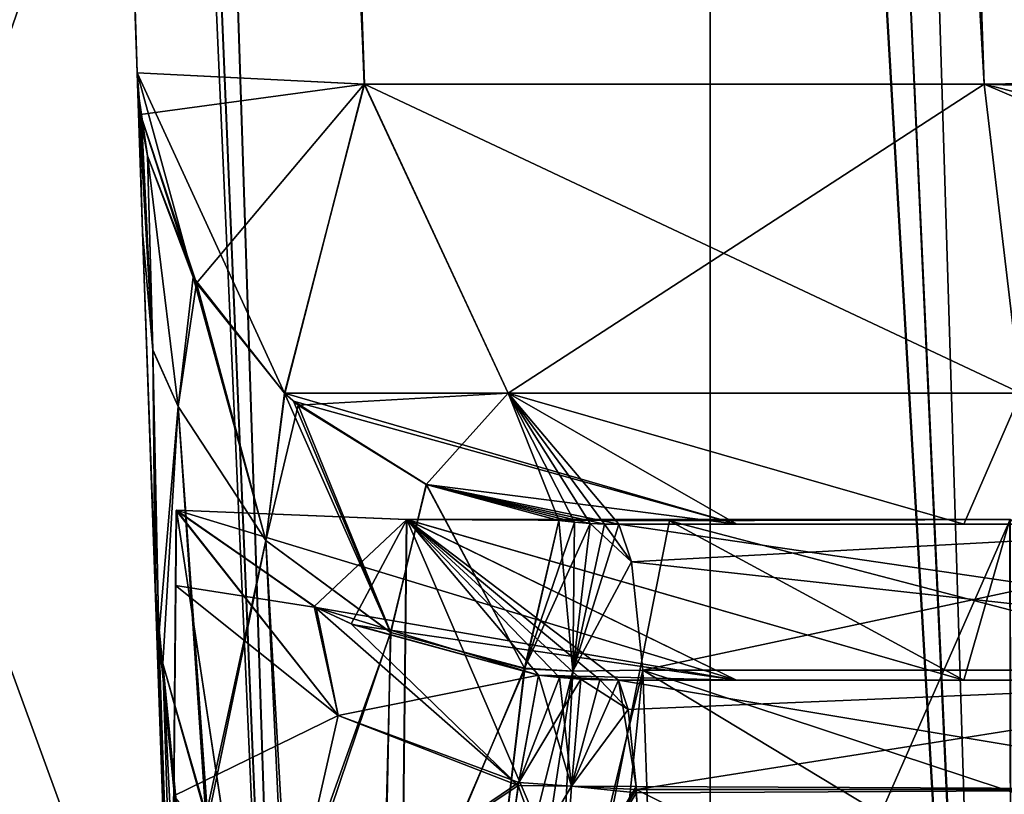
# Model space of a CAD drawing. Header units: millimetres. Extents: x -294 to 294, y -42 to 464.
# Tile 42 of 223: x -240 to -228, y 30 to 39. Entities that reach past the tile are written whole.
import ezdxf

# ---------------------------------------------------------------- set-up
doc = ezdxf.new("R2010")
doc.units = ezdxf.units.MM
doc.header["$LTSCALE"] = 65.185185
for name, color, linetype in [('13', 7, 'CONTINUOUS'), ('1416', 7, 'CONTINUOUS'), ('1437', 7, 'CONTINUOUS'), ('1438', 7, 'CONTINUOUS'), ('1439', 7, 'CONTINUOUS'), ('1443', 7, 'CONTINUOUS'), ('1444', 7, 'CONTINUOUS'), ('1445', 7, 'CONTINUOUS'), ('1446', 7, 'CONTINUOUS'), ('1447', 7, 'CONTINUOUS'), ('1448', 7, 'CONTINUOUS'), ('1449', 7, 'CONTINUOUS'), ('1450', 7, 'CONTINUOUS'), ('1463', 7, 'CONTINUOUS'), ('1464', 7, 'CONTINUOUS'), ('1467', 7, 'CONTINUOUS'), ('1468', 7, 'CONTINUOUS'), ('1469', 7, 'CONTINUOUS'), ('1470', 7, 'CONTINUOUS'), ('1471', 7, 'CONTINUOUS'), ('1482', 7, 'CONTINUOUS'), ('1483', 7, 'CONTINUOUS'), ('1487', 7, 'CONTINUOUS'), ('1488', 7, 'CONTINUOUS'), ('1490', 7, 'CONTINUOUS'), ('1491', 7, 'CONTINUOUS'), ('1560', 7, 'CONTINUOUS'), ('1581', 7, 'CONTINUOUS'), ('1589', 7, 'CONTINUOUS'), ('1590', 7, 'CONTINUOUS'), ('1598', 7, 'CONTINUOUS'), ('16', 7, 'CONTINUOUS'), ('1610', 7, 'CONTINUOUS'), ('1611', 7, 'CONTINUOUS'), ('1612', 7, 'CONTINUOUS'), ('1613', 7, 'CONTINUOUS'), ('1616', 7, 'CONTINUOUS'), ('1619', 7, 'CONTINUOUS'), ('1620', 7, 'CONTINUOUS'), ('1621', 7, 'CONTINUOUS'), ('1632', 7, 'CONTINUOUS'), ('1633', 7, 'CONTINUOUS'), ('1636', 7, 'CONTINUOUS'), ('1637', 7, 'CONTINUOUS'), ('1638', 7, 'CONTINUOUS'), ('1639', 7, 'CONTINUOUS'), ('1641', 7, 'CONTINUOUS'), ('1642', 7, 'CONTINUOUS'), ('210', 7, 'CONTINUOUS'), ('211', 7, 'CONTINUOUS'), ('212', 7, 'CONTINUOUS')]:
    doc.layers.add(name, color=color, linetype=linetype)

msp = doc.modelspace()

# ---------------------------------------------------------------- linework, layer by layer
at = {"layer": '13', "color": 250, "linetype": 'Continuous', "true_color": 0x404040}
for points in [[(252, -16, -447), (-252, -16, -447), (252, 68, -447), (252, -16, -447)], [(-252, -16, -447), (-252, 68, -447), (252, 68, -447), (-252, -16, -447)]]:
    msp.add_3dface(points, dxfattribs=at)
at = {"layer": '1416', "linetype": 'Continuous'}
msp.add_3dface([(53.839, 371, -331.453), (-238.839, 371, -331.453), (-217.111, 38.791, -319.852), (53.839, 371, -331.453)], dxfattribs=at)
at = {"layer": '1437', "linetype": 'Continuous'}
for points in [[(-238.839, 371, -15.547), (53.839, 371, -15.547), (32.111, 38.791, -27.148), (-238.839, 371, -15.547)], [(-217.111, 38.791, -27.148), (-238.839, 371, -15.547), (-216.468, 38.791, -27.148), (-217.111, 38.791, -27.148)], [(-216.468, 38.791, -27.148), (-238.839, 371, -15.547), (31.468, 38.791, -27.148), (-216.468, 38.791, -27.148)], [(31.468, 38.791, -27.148), (-238.839, 371, -15.547), (32.111, 38.791, -27.148), (31.468, 38.791, -27.148)]]:
    msp.add_3dface(points, dxfattribs=at)
at = {"layer": '1438', "linetype": 'Continuous'}
for points in [[(-250.453, 371, -27.161), (-249.57, 371, -22.714), (-238.852, 38.791, -48.889), (-250.453, 371, -27.161)], [(-249.57, 371, -22.714), (-247.059, 371, -18.95), (-235.938, 38.648, -38.021), (-249.57, 371, -22.714)], [(-238.852, 38.791, -48.889), (-249.57, 371, -22.714), (-235.938, 38.648, -38.021), (-238.852, 38.791, -48.889)], [(-247.059, 371, -18.95), (-243.289, 371, -16.431), (-227.988, 38.647, -30.067), (-247.059, 371, -18.95)], [(-235.938, 38.648, -38.021), (-247.059, 371, -18.95), (-227.988, 38.647, -30.067), (-235.938, 38.648, -38.021)], [(-243.289, 371, -16.431), (-238.839, 371, -15.547), (-227.988, 38.647, -30.067), (-243.289, 371, -16.431)], [(-238.839, 371, -15.547), (-217.111, 38.791, -27.148), (-227.988, 38.647, -30.067), (-238.839, 371, -15.547)]]:
    msp.add_3dface(points, dxfattribs=at)
at = {"layer": '1439', "linetype": 'Continuous'}
for points in [[(-238.852, 38.791, -48.889), (-235.938, 38.648, -38.021), (-238.809, 38.256, -48.889), (-238.852, 38.791, -48.889)], [(-227.988, 38.647, -30.067), (-217.111, 38.791, -27.148), (-218.674, 34.683, -29.039), (-227.988, 38.647, -30.067)], [(-238.809, 38.256, -48.889), (-235.938, 38.648, -38.021), (-238.09, 36.092, -48.14), (-238.809, 38.256, -48.889)], [(-235.938, 38.648, -38.021), (-236.956, 34.678, -47.323), (-238.09, 36.092, -48.14), (-235.938, 38.648, -38.021)], [(-235.938, 38.648, -38.021), (-234.093, 34.684, -38.483), (-236.956, 34.678, -47.323), (-235.938, 38.648, -38.021)], [(-235.938, 38.648, -38.021), (-227.988, 38.647, -30.067), (-234.093, 34.684, -38.483), (-235.938, 38.648, -38.021)], [(-227.988, 38.647, -30.067), (-227.518, 34.684, -31.907), (-234.093, 34.684, -38.483), (-227.988, 38.647, -30.067)], [(-227.988, 38.647, -30.067), (-218.674, 34.683, -29.039), (-227.518, 34.684, -31.907), (-227.988, 38.647, -30.067)], [(-238.719, 37.729, -48.889), (-238.809, 38.256, -48.889), (-238.09, 36.092, -48.14), (-238.719, 37.729, -48.889)], [(-236.956, 34.678, -47.323), (-234.093, 34.684, -38.483), (-236.787, 34.529, -47.235), (-236.956, 34.678, -47.323)], [(-236.787, 34.529, -47.235), (-234.093, 34.684, -38.483), (-235.145, 33.511, -46.68), (-236.787, 34.529, -47.235)], [(-235.145, 33.511, -46.68), (-234.093, 34.684, -38.483), (-233.442, 33.047, -46.573), (-235.145, 33.511, -46.68)], [(-234.093, 34.684, -38.483), (-227.518, 34.684, -31.907), (-228.249, 33, -37.753), (-234.093, 34.684, -38.483)], [(-233.442, 33.047, -46.573), (-234.093, 34.684, -38.483), (-233.242, 33.026, -46.561), (-233.442, 33.047, -46.573)], [(-233.242, 33.026, -46.561), (-234.093, 34.684, -38.483), (-233.04, 33.01, -46.547), (-233.242, 33.026, -46.561)], [(-233.04, 33.01, -46.547), (-234.093, 34.684, -38.483), (-232.857, 33.003, -46.523), (-233.04, 33.01, -46.547)], [(-232.857, 33.003, -46.523), (-234.093, 34.684, -38.483), (-232.672, 33, -46.491), (-232.857, 33.003, -46.523)], [(-232.672, 33, -46.491), (-234.093, 34.684, -38.483), (-231.158, 33, -41.768), (-232.672, 33, -46.491)], [(-231.158, 33, -41.768), (-234.093, 34.684, -38.483), (-228.249, 33, -37.753), (-231.158, 33, -41.768)], [(-228.249, 33, -37.753), (-227.518, 34.684, -31.907), (-224.232, 33, -34.843), (-228.249, 33, -37.753)]]:
    msp.add_3dface(points, dxfattribs=at)
at = {"layer": '1443', "linetype": 'Continuous'}
for points in [[(-232.509, 32.516, -49.227), (-232.672, 33, -46.491), (-223.589, 33, -42.404), (-232.509, 32.516, -49.227)], [(-232.365, 31.128, -51.624), (-232.509, 32.516, -49.227), (-223.589, 33, -42.404), (-232.365, 31.128, -51.624)], [(-219.895, 31.128, -45.983), (-232.365, 31.128, -51.624), (-223.589, 33, -42.404), (-219.895, 31.128, -45.983)], [(-232.365, 31.128, -51.624), (-219.895, 31.128, -45.983), (-232.202, 26.389, -54.356), (-232.365, 31.128, -51.624)], [(-232.202, 26.389, -54.356), (-219.895, 31.128, -45.983), (-224.526, 26.389, -52.468), (-232.202, 26.389, -54.356)]]:
    msp.add_3dface(points, dxfattribs=at)
at = {"layer": '1444', "linetype": 'Continuous'}
for points in [[(-232.672, 33, -46.491), (-231.158, 33, -41.768), (-228.249, 33, -37.753), (-232.672, 33, -46.491)], [(-232.672, 33, -46.491), (-228.249, 33, -37.753), (-224.232, 33, -34.843), (-232.672, 33, -46.491)], [(-232.672, 33, -46.491), (-224.232, 33, -34.843), (-223.589, 33, -42.404), (-232.672, 33, -46.491)]]:
    msp.add_3dface(points, dxfattribs=at)
at = {"layer": '1445', "linetype": 'Continuous'}
for points in [[(-233.04, 33.01, -46.547), (-232.509, 32.516, -49.227), (-233.262, 31.117, -51.673), (-233.04, 33.01, -46.547)], [(-233.04, 33.01, -46.547), (-232.857, 33.003, -46.523), (-232.509, 32.516, -49.227), (-233.04, 33.01, -46.547)], [(-232.857, 33.003, -46.523), (-232.672, 33, -46.491), (-232.509, 32.516, -49.227), (-232.857, 33.003, -46.523)], [(-232.509, 32.516, -49.227), (-232.365, 31.128, -51.624), (-233.262, 31.117, -51.673), (-232.509, 32.516, -49.227)], [(-233.262, 31.117, -51.673), (-232.365, 31.128, -51.624), (-233.511, 26.381, -54.396), (-233.262, 31.117, -51.673)], [(-233.511, 26.381, -54.396), (-232.365, 31.128, -51.624), (-232.856, 26.375, -54.388), (-233.511, 26.381, -54.396)], [(-232.365, 31.128, -51.624), (-232.202, 26.389, -54.356), (-232.856, 26.375, -54.388), (-232.365, 31.128, -51.624)]]:
    msp.add_3dface(points, dxfattribs=at)
at = {"layer": '1446', "linetype": 'Continuous'}
for points in [[(-233.442, 33.047, -46.573), (-233.262, 31.117, -51.673), (-233.88, 31.145, -51.664), (-233.442, 33.047, -46.573)], [(-233.442, 33.047, -46.573), (-233.242, 33.026, -46.561), (-233.262, 31.117, -51.673), (-233.442, 33.047, -46.573)], [(-233.242, 33.026, -46.561), (-233.04, 33.01, -46.547), (-233.262, 31.117, -51.673), (-233.242, 33.026, -46.561)], [(-233.88, 31.145, -51.664), (-233.262, 31.117, -51.673), (-234.442, 26.435, -54.387), (-233.88, 31.145, -51.664)], [(-234.442, 26.435, -54.387), (-233.262, 31.117, -51.673), (-233.977, 26.399, -54.393), (-234.442, 26.435, -54.387)], [(-233.262, 31.117, -51.673), (-233.511, 26.381, -54.396), (-233.977, 26.399, -54.393), (-233.262, 31.117, -51.673)]]:
    msp.add_3dface(points, dxfattribs=at)
at = {"layer": '1447', "linetype": 'Continuous'}
for points in [[(-238.719, 37.729, -48.889), (-238.09, 36.092, -48.14), (-238.327, 34.513, -52.894), (-238.719, 37.729, -48.889)], [(-238.09, 36.092, -48.14), (-237.2, 32.793, -52.156), (-238.327, 34.513, -52.894), (-238.09, 36.092, -48.14)], [(-238.09, 36.092, -48.14), (-236.956, 34.678, -47.323), (-237.2, 32.793, -52.156), (-238.09, 36.092, -48.14)], [(-236.956, 34.678, -47.323), (-236.787, 34.529, -47.235), (-237.2, 32.793, -52.156), (-236.956, 34.678, -47.323)], [(-237.969, 29.255, -55.876), (-238.521, 31.215, -56.846), (-238.327, 34.513, -52.894), (-237.969, 29.255, -55.876)], [(-237.2, 32.793, -52.156), (-237.969, 29.255, -55.876), (-238.327, 34.513, -52.894), (-237.2, 32.793, -52.156)], [(-236.787, 34.529, -47.235), (-235.599, 31.611, -51.639), (-237.2, 32.793, -52.156), (-236.787, 34.529, -47.235)], [(-236.787, 34.529, -47.235), (-235.145, 33.511, -46.68), (-235.599, 31.611, -51.639), (-236.787, 34.529, -47.235)], [(-235.145, 33.511, -46.68), (-233.88, 31.145, -51.664), (-235.599, 31.611, -51.639), (-235.145, 33.511, -46.68)], [(-235.145, 33.511, -46.68), (-233.442, 33.047, -46.573), (-233.88, 31.145, -51.664), (-235.145, 33.511, -46.68)], [(-236.966, 27.788, -55.023), (-237.969, 29.255, -55.876), (-237.2, 32.793, -52.156), (-236.966, 27.788, -55.023)], [(-235.599, 31.611, -51.639), (-236.966, 27.788, -55.023), (-237.2, 32.793, -52.156), (-235.599, 31.611, -51.639)], [(-235.718, 26.868, -54.517), (-236.966, 27.788, -55.023), (-235.599, 31.611, -51.639), (-235.718, 26.868, -54.517)], [(-233.88, 31.145, -51.664), (-235.718, 26.868, -54.517), (-235.599, 31.611, -51.639), (-233.88, 31.145, -51.664)], [(-233.88, 31.145, -51.664), (-234.442, 26.435, -54.387), (-235.718, 26.868, -54.517), (-233.88, 31.145, -51.664)]]:
    msp.add_3dface(points, dxfattribs=at)
at = {"layer": '1448', "linetype": 'Continuous'}
for points in [[(-238.836, 38.523, -49.371), (-238.719, 37.729, -48.889), (-238.649, 35.237, -53.322), (-238.836, 38.523, -49.371)], [(-238.719, 37.729, -48.889), (-238.836, 38.523, -49.371), (-238.791, 38.124, -49.129), (-238.719, 37.729, -48.889)], [(-238.719, 37.729, -48.889), (-238.327, 34.513, -52.894), (-238.649, 35.237, -53.322), (-238.719, 37.729, -48.889)], [(-238.649, 35.237, -53.322), (-238.327, 34.513, -52.894), (-238.574, 31.574, -57.057), (-238.649, 35.237, -53.322)], [(-238.609, 31.941, -57.271), (-238.649, 35.237, -53.322), (-238.574, 31.574, -57.057), (-238.609, 31.941, -57.271)], [(-238.327, 34.513, -52.894), (-238.521, 31.215, -56.846), (-238.574, 31.574, -57.057), (-238.327, 34.513, -52.894)]]:
    msp.add_3dface(points, dxfattribs=at)
at = {"layer": '1449', "linetype": 'Continuous'}
for points in [[(-238.852, 38.791, -48.889), (-238.809, 38.256, -48.889), (-238.852, 38.791, -49.532), (-238.852, 38.791, -48.889)], [(-238.852, 38.791, -49.532), (-238.809, 38.256, -48.889), (-238.846, 38.657, -49.451), (-238.852, 38.791, -49.532)], [(-238.809, 38.256, -48.889), (-238.836, 38.523, -49.371), (-238.846, 38.657, -49.451), (-238.809, 38.256, -48.889)], [(-238.836, 38.523, -49.371), (-238.809, 38.256, -48.889), (-238.791, 38.124, -49.129), (-238.836, 38.523, -49.371)], [(-238.809, 38.256, -48.889), (-238.719, 37.729, -48.889), (-238.791, 38.124, -49.129), (-238.809, 38.256, -48.889)]]:
    msp.add_3dface(points, dxfattribs=at)
at = {"layer": '1450', "linetype": 'Continuous'}
for points in [[(-250.453, 371, -319.839), (-250.453, 371, -27.161), (-238.852, 38.791, -48.889), (-250.453, 371, -319.839)], [(-250.453, 371, -319.839), (-238.852, 38.791, -48.889), (-238.852, 38.791, -49.532), (-250.453, 371, -319.839)], [(-250.453, 371, -319.839), (-238.852, 38.791, -49.532), (-238.852, 38.791, -297.468), (-250.453, 371, -319.839)], [(-238.852, 38.791, -298.111), (-250.453, 371, -319.839), (-238.852, 38.791, -297.468), (-238.852, 38.791, -298.111)], [(-238.852, 38.791, -49.532), (-238.781, 36.752, -54.534), (-238.852, 38.791, -297.468), (-238.852, 38.791, -49.532)], [(-238.852, 38.791, -297.468), (-238.781, 36.752, -54.534), (-238.781, 36.752, -292.466), (-238.852, 38.791, -297.468)], [(-238.781, 36.752, -54.534), (-238.621, 32.183, -57.41), (-238.781, 36.752, -292.466), (-238.781, 36.752, -54.534)], [(-238.781, 36.752, -292.466), (-238.621, 32.183, -57.41), (-238.621, 32.183, -289.59), (-238.781, 36.752, -292.466)], [(-238.621, 32.183, -57.41), (-238.005, 14.546, -60.52), (-238.621, 32.183, -289.59), (-238.621, 32.183, -57.41)], [(-238.621, 32.183, -289.59), (-238.005, 14.546, -60.52), (-238.005, 14.546, -286.48), (-238.621, 32.183, -289.59)]]:
    msp.add_3dface(points, dxfattribs=at)
at = {"layer": '1463', "linetype": 'Continuous'}
for points in [[(-238.005, 14.546, -60.52), (-238.621, 32.183, -57.41), (-238.616, 32.062, -57.34), (-238.005, 14.546, -60.52)], [(-238.609, 31.941, -57.271), (-238.005, 14.546, -60.52), (-238.616, 32.062, -57.34), (-238.609, 31.941, -57.271)], [(-238.609, 31.941, -57.271), (-238.574, 31.574, -57.057), (-238.005, 14.546, -60.52), (-238.609, 31.941, -57.271)], [(-238.574, 31.574, -57.057), (-238.521, 31.215, -56.846), (-238.005, 14.546, -60.52), (-238.574, 31.574, -57.057)], [(-238.521, 31.215, -56.846), (-237.969, 29.255, -55.876), (-237.676, 14.286, -58.976), (-238.521, 31.215, -56.846)], [(-238.005, 14.546, -60.52), (-238.521, 31.215, -56.846), (-237.676, 14.286, -58.976), (-238.005, 14.546, -60.52)]]:
    msp.add_3dface(points, dxfattribs=at)
at = {"layer": '1464', "linetype": 'Continuous'}
for points in [[(-238.649, 35.237, -53.322), (-238.852, 38.791, -49.532), (-238.846, 38.657, -49.451), (-238.649, 35.237, -53.322)], [(-238.852, 38.791, -49.532), (-238.649, 35.237, -53.322), (-238.781, 36.752, -54.534), (-238.852, 38.791, -49.532)], [(-238.836, 38.523, -49.371), (-238.649, 35.237, -53.322), (-238.846, 38.657, -49.451), (-238.836, 38.523, -49.371)], [(-238.649, 35.237, -53.322), (-238.609, 31.941, -57.271), (-238.781, 36.752, -54.534), (-238.649, 35.237, -53.322)], [(-238.781, 36.752, -54.534), (-238.609, 31.941, -57.271), (-238.616, 32.062, -57.34), (-238.781, 36.752, -54.534)], [(-238.621, 32.183, -57.41), (-238.781, 36.752, -54.534), (-238.616, 32.062, -57.34), (-238.621, 32.183, -57.41)]]:
    msp.add_3dface(points, dxfattribs=at)
at = {"layer": '1467', "linetype": 'Continuous'}
for points in [[(-238.621, 32.183, -289.59), (-238.005, 14.546, -286.48), (-236.868, 14.104, -289.214), (-238.621, 32.183, -289.59)], [(-238.621, 32.183, -289.59), (-236.868, 14.104, -289.214), (-238.616, 32.062, -289.66), (-238.621, 32.183, -289.59)], [(-236.868, 14.104, -289.214), (-238.609, 31.941, -289.729), (-238.616, 32.062, -289.66), (-236.868, 14.104, -289.214)], [(-238.609, 31.941, -289.729), (-236.868, 14.104, -289.214), (-238.574, 31.574, -289.943), (-238.609, 31.941, -289.729)], [(-238.574, 31.574, -289.943), (-236.868, 14.104, -289.214), (-238.521, 31.215, -290.154), (-238.574, 31.574, -289.943)], [(-238.521, 31.215, -290.154), (-236.868, 14.104, -289.214), (-237.947, 29.207, -291.151), (-238.521, 31.215, -290.154)]]:
    msp.add_3dface(points, dxfattribs=at)
at = {"layer": '1468', "linetype": 'Continuous'}
for points in [[(-238.836, 38.523, -297.629), (-238.649, 35.236, -293.677), (-238.791, 38.124, -297.871), (-238.836, 38.523, -297.629)], [(-238.649, 35.236, -293.677), (-238.719, 37.729, -298.111), (-238.791, 38.124, -297.871), (-238.649, 35.236, -293.677)], [(-238.327, 34.513, -294.106), (-238.719, 37.729, -298.111), (-238.649, 35.236, -293.677), (-238.327, 34.513, -294.106)], [(-238.609, 31.941, -289.729), (-238.574, 31.574, -289.943), (-238.649, 35.236, -293.677), (-238.609, 31.941, -289.729)], [(-238.574, 31.574, -289.943), (-238.327, 34.513, -294.106), (-238.649, 35.236, -293.677), (-238.574, 31.574, -289.943)], [(-238.574, 31.574, -289.943), (-238.521, 31.215, -290.154), (-238.327, 34.513, -294.106), (-238.574, 31.574, -289.943)]]:
    msp.add_3dface(points, dxfattribs=at)
at = {"layer": '1469', "linetype": 'Continuous'}
for points in [[(-238.852, 38.791, -298.111), (-238.852, 38.791, -297.468), (-238.846, 38.657, -297.549), (-238.852, 38.791, -298.111)], [(-238.836, 38.523, -297.629), (-238.852, 38.791, -298.111), (-238.846, 38.657, -297.549), (-238.836, 38.523, -297.629)], [(-238.852, 38.791, -298.111), (-238.836, 38.523, -297.629), (-238.809, 38.256, -298.111), (-238.852, 38.791, -298.111)], [(-238.836, 38.523, -297.629), (-238.791, 38.124, -297.871), (-238.809, 38.256, -298.111), (-238.836, 38.523, -297.629)], [(-238.791, 38.124, -297.871), (-238.719, 37.729, -298.111), (-238.809, 38.256, -298.111), (-238.791, 38.124, -297.871)]]:
    msp.add_3dface(points, dxfattribs=at)
at = {"layer": '1470', "linetype": 'Continuous'}
for points in [[(-238.852, 38.791, -297.468), (-238.781, 36.752, -292.466), (-238.846, 38.657, -297.549), (-238.852, 38.791, -297.468)], [(-238.781, 36.752, -292.466), (-238.836, 38.523, -297.629), (-238.846, 38.657, -297.549), (-238.781, 36.752, -292.466)], [(-238.781, 36.752, -292.466), (-238.649, 35.236, -293.677), (-238.836, 38.523, -297.629), (-238.781, 36.752, -292.466)], [(-238.781, 36.752, -292.466), (-238.621, 32.183, -289.59), (-238.649, 35.236, -293.677), (-238.781, 36.752, -292.466)], [(-238.621, 32.183, -289.59), (-238.616, 32.062, -289.66), (-238.649, 35.236, -293.677), (-238.621, 32.183, -289.59)], [(-238.616, 32.062, -289.66), (-238.609, 31.941, -289.729), (-238.649, 35.236, -293.677), (-238.616, 32.062, -289.66)]]:
    msp.add_3dface(points, dxfattribs=at)
at = {"layer": '1471', "linetype": 'Continuous'}
for points in [[(-238.852, 38.791, -298.111), (-238.809, 38.256, -298.111), (-238.133, 36.169, -298.818), (-238.852, 38.791, -298.111)], [(-236.961, 34.683, -299.674), (-238.852, 38.791, -298.111), (-238.133, 36.169, -298.818), (-236.961, 34.683, -299.674)], [(-238.852, 38.791, -298.111), (-236.961, 34.683, -299.674), (-235.937, 38.648, -308.98), (-238.852, 38.791, -298.111)], [(-217.111, 38.791, -319.852), (-227.987, 38.647, -316.933), (-217.111, 38.256, -319.809), (-217.111, 38.791, -319.852)], [(-236.961, 34.683, -299.674), (-234.093, 34.684, -308.518), (-235.937, 38.648, -308.98), (-236.961, 34.683, -299.674)], [(-234.093, 34.684, -308.518), (-227.517, 34.684, -315.093), (-235.937, 38.648, -308.98), (-234.093, 34.684, -308.518)], [(-235.937, 38.648, -308.98), (-227.517, 34.684, -315.093), (-227.987, 38.647, -316.933), (-235.937, 38.648, -308.98)], [(-218.677, 34.678, -317.956), (-217.86, 36.092, -319.09), (-227.987, 38.647, -316.933), (-218.677, 34.678, -317.956)], [(-227.987, 38.647, -316.933), (-217.86, 36.092, -319.09), (-217.111, 38.256, -319.809), (-227.987, 38.647, -316.933)], [(-227.517, 34.684, -315.093), (-218.677, 34.678, -317.956), (-227.987, 38.647, -316.933), (-227.517, 34.684, -315.093)], [(-238.809, 38.256, -298.111), (-238.719, 37.729, -298.111), (-238.133, 36.169, -298.818), (-238.809, 38.256, -298.111)], [(-234.093, 34.684, -308.518), (-236.961, 34.683, -299.674), (-231.158, 33, -305.231), (-234.093, 34.684, -308.518)], [(-231.158, 33, -305.231), (-236.961, 34.683, -299.674), (-236.846, 34.579, -299.735), (-231.158, 33, -305.231)], [(-227.517, 34.684, -315.093), (-234.093, 34.684, -308.518), (-228.249, 33, -309.246), (-227.517, 34.684, -315.093)], [(-228.249, 33, -309.246), (-234.093, 34.684, -308.518), (-231.158, 33, -305.231), (-228.249, 33, -309.246)], [(-224.232, 33, -312.158), (-227.517, 34.684, -315.093), (-228.249, 33, -309.246), (-224.232, 33, -312.158)], [(-235.142, 33.51, -300.321), (-231.158, 33, -305.231), (-236.846, 34.579, -299.735), (-235.142, 33.51, -300.321)], [(-232.672, 33, -300.509), (-231.158, 33, -305.231), (-235.142, 33.51, -300.321), (-232.672, 33, -300.509)], [(-232.857, 33.003, -300.477), (-232.672, 33, -300.509), (-235.142, 33.51, -300.321), (-232.857, 33.003, -300.477)], [(-233.04, 33.01, -300.453), (-232.857, 33.003, -300.477), (-235.142, 33.51, -300.321), (-233.04, 33.01, -300.453)], [(-233.242, 33.026, -300.439), (-233.04, 33.01, -300.453), (-235.142, 33.51, -300.321), (-233.242, 33.026, -300.439)], [(-233.442, 33.047, -300.427), (-233.242, 33.026, -300.439), (-235.142, 33.51, -300.321), (-233.442, 33.047, -300.427)]]:
    msp.add_3dface(points, dxfattribs=at)
at = {"layer": '1482', "linetype": 'Continuous'}
for points in [[(-219.895, 31.128, -301.017), (-232.672, 33, -300.509), (-232.509, 32.516, -297.773), (-219.895, 31.128, -301.017)], [(-232.672, 33, -300.509), (-219.895, 31.128, -301.017), (-223.596, 33, -304.589), (-232.672, 33, -300.509)], [(-232.365, 31.128, -295.376), (-219.895, 31.128, -301.017), (-232.509, 32.516, -297.773), (-232.365, 31.128, -295.376)], [(-232.202, 26.389, -292.644), (-224.526, 26.389, -294.532), (-232.365, 31.128, -295.376), (-232.202, 26.389, -292.644)], [(-224.526, 26.389, -294.532), (-218.021, 26.389, -299.021), (-232.365, 31.128, -295.376), (-224.526, 26.389, -294.532)], [(-218.021, 26.389, -299.021), (-219.895, 31.128, -301.017), (-232.365, 31.128, -295.376), (-218.021, 26.389, -299.021)]]:
    msp.add_3dface(points, dxfattribs=at)
at = {"layer": '1483', "linetype": 'Continuous'}
for points in [[(-231.158, 33, -305.231), (-232.672, 33, -300.509), (-223.596, 33, -304.589), (-231.158, 33, -305.231)], [(-228.249, 33, -309.246), (-231.158, 33, -305.231), (-223.596, 33, -304.589), (-228.249, 33, -309.246)], [(-224.232, 33, -312.158), (-228.249, 33, -309.246), (-223.596, 33, -304.589), (-224.232, 33, -312.158)]]:
    msp.add_3dface(points, dxfattribs=at)
at = {"layer": '1487', "linetype": 'Continuous'}
for points in [[(-232.857, 33.003, -300.477), (-233.04, 33.01, -300.453), (-233.262, 31.117, -295.327), (-232.857, 33.003, -300.477)], [(-232.672, 33, -300.509), (-232.857, 33.003, -300.477), (-233.262, 31.117, -295.327), (-232.672, 33, -300.509)], [(-232.509, 32.516, -297.773), (-232.672, 33, -300.509), (-233.262, 31.117, -295.327), (-232.509, 32.516, -297.773)], [(-232.365, 31.128, -295.376), (-232.509, 32.516, -297.773), (-233.262, 31.117, -295.327), (-232.365, 31.128, -295.376)], [(-233.511, 26.381, -292.604), (-232.855, 26.375, -292.612), (-232.365, 31.128, -295.376), (-233.511, 26.381, -292.604)], [(-233.511, 26.381, -292.604), (-232.365, 31.128, -295.376), (-233.262, 31.117, -295.327), (-233.511, 26.381, -292.604)], [(-232.855, 26.375, -292.612), (-232.202, 26.389, -292.644), (-232.365, 31.128, -295.376), (-232.855, 26.375, -292.612)]]:
    msp.add_3dface(points, dxfattribs=at)
at = {"layer": '1488', "linetype": 'Continuous'}
for points in [[(-233.242, 33.026, -300.439), (-233.442, 33.047, -300.427), (-233.883, 31.154, -295.328), (-233.242, 33.026, -300.439)], [(-233.04, 33.01, -300.453), (-233.242, 33.026, -300.439), (-233.883, 31.154, -295.328), (-233.04, 33.01, -300.453)], [(-233.262, 31.117, -295.327), (-233.04, 33.01, -300.453), (-233.883, 31.154, -295.328), (-233.262, 31.117, -295.327)], [(-234.442, 26.435, -292.613), (-233.262, 31.117, -295.327), (-233.883, 31.154, -295.328), (-234.442, 26.435, -292.613)], [(-233.262, 31.117, -295.327), (-234.442, 26.435, -292.613), (-233.976, 26.399, -292.607), (-233.262, 31.117, -295.327)], [(-233.511, 26.381, -292.604), (-233.262, 31.117, -295.327), (-233.976, 26.399, -292.607), (-233.511, 26.381, -292.604)]]:
    msp.add_3dface(points, dxfattribs=at)
at = {"layer": '1490', "linetype": 'Continuous'}
for points in [[(-238.719, 37.729, -298.111), (-238.327, 34.513, -294.106), (-238.133, 36.169, -298.818), (-238.719, 37.729, -298.111)], [(-238.133, 36.169, -298.818), (-238.327, 34.513, -294.106), (-237.2, 32.793, -294.844), (-238.133, 36.169, -298.818)], [(-236.961, 34.683, -299.674), (-238.133, 36.169, -298.818), (-237.2, 32.793, -294.844), (-236.961, 34.683, -299.674)], [(-236.961, 34.683, -299.674), (-237.2, 32.793, -294.844), (-235.6, 31.612, -295.361), (-236.961, 34.683, -299.674)], [(-236.846, 34.579, -299.735), (-236.961, 34.683, -299.674), (-235.6, 31.612, -295.361), (-236.846, 34.579, -299.735)], [(-238.521, 31.215, -290.154), (-237.947, 29.207, -291.151), (-238.327, 34.513, -294.106), (-238.521, 31.215, -290.154)], [(-238.327, 34.513, -294.106), (-237.947, 29.207, -291.151), (-237.2, 32.793, -294.844), (-238.327, 34.513, -294.106)], [(-235.142, 33.51, -300.321), (-236.846, 34.579, -299.735), (-235.6, 31.612, -295.361), (-235.142, 33.51, -300.321)], [(-233.883, 31.154, -295.328), (-235.142, 33.51, -300.321), (-235.6, 31.612, -295.361), (-233.883, 31.154, -295.328)], [(-233.442, 33.047, -300.427), (-235.142, 33.51, -300.321), (-233.883, 31.154, -295.328), (-233.442, 33.047, -300.427)], [(-237.947, 29.207, -291.151), (-236.912, 27.734, -292.008), (-237.2, 32.793, -294.844), (-237.947, 29.207, -291.151)], [(-237.2, 32.793, -294.844), (-236.912, 27.734, -292.008), (-235.6, 31.612, -295.361), (-237.2, 32.793, -294.844)], [(-236.912, 27.734, -292.008), (-235.694, 26.856, -292.488), (-235.6, 31.612, -295.361), (-236.912, 27.734, -292.008)], [(-235.694, 26.856, -292.488), (-233.883, 31.154, -295.328), (-235.6, 31.612, -295.361), (-235.694, 26.856, -292.488)], [(-235.694, 26.856, -292.488), (-234.442, 26.435, -292.613), (-233.883, 31.154, -295.328), (-235.694, 26.856, -292.488)]]:
    msp.add_3dface(points, dxfattribs=at)
at = {"layer": '1491', "linetype": 'Continuous'}
for points in [[(-249.573, 371, -324.281), (-250.453, 371, -319.839), (-235.937, 38.648, -308.98), (-249.573, 371, -324.281)], [(-250.453, 371, -319.839), (-238.852, 38.791, -298.111), (-235.937, 38.648, -308.98), (-250.453, 371, -319.839)], [(-247.058, 371, -328.049), (-249.573, 371, -324.281), (-235.937, 38.648, -308.98), (-247.058, 371, -328.049)], [(-243.285, 371, -330.571), (-247.058, 371, -328.049), (-227.987, 38.647, -316.933), (-243.285, 371, -330.571)], [(-247.058, 371, -328.049), (-235.937, 38.648, -308.98), (-227.987, 38.647, -316.933), (-247.058, 371, -328.049)], [(-238.839, 371, -331.453), (-243.285, 371, -330.571), (-217.111, 38.791, -319.852), (-238.839, 371, -331.453)], [(-217.111, 38.791, -319.852), (-243.285, 371, -330.571), (-227.987, 38.647, -316.933), (-217.111, 38.791, -319.852)]]:
    msp.add_3dface(points, dxfattribs=at)
at = {"layer": '1560', "linetype": 'Continuous'}
msp.add_3dface([(-193.25, 369, -13.616), (-238.713, 369, -13.616), (-215.56, 15, -25.978), (-193.25, 369, -13.616)], dxfattribs=at)
at = {"layer": '1581', "linetype": 'Continuous'}
for points in [[(-238.713, 369, -333.384), (-193.25, 286, -330.486), (-205.541, 15, -321.022), (-238.713, 369, -333.384)], [(-215.56, 15, -321.022), (-238.713, 369, -333.384), (-205.541, 15, -321.022), (-215.56, 15, -321.022)]]:
    msp.add_3dface(points, dxfattribs=at)
at = {"layer": '1589', "linetype": 'Continuous'}
for points in [[(-252.384, 369, -319.713), (-251.346, 369, -324.946), (-240.022, 15, -296.56), (-252.384, 369, -319.713)], [(-251.346, 369, -324.946), (-248.39, 369, -329.377), (-236.752, 15, -308.792), (-251.346, 369, -324.946)], [(-240.022, 15, -296.56), (-251.346, 369, -324.946), (-236.752, 15, -308.792), (-240.022, 15, -296.56)], [(-248.39, 369, -329.377), (-243.951, 369, -332.344), (-227.801, 15, -317.747), (-248.39, 369, -329.377)], [(-236.752, 15, -308.792), (-248.39, 369, -329.377), (-227.801, 15, -317.747), (-236.752, 15, -308.792)], [(-243.951, 369, -332.344), (-238.713, 369, -333.384), (-227.801, 15, -317.747), (-243.951, 369, -332.344)], [(-238.713, 369, -333.384), (-215.56, 15, -321.022), (-227.801, 15, -317.747), (-238.713, 369, -333.384)]]:
    msp.add_3dface(points, dxfattribs=at)
at = {"layer": '1590', "linetype": 'Continuous'}
for points in [[(-252.384, 369, -27.287), (-249.486, 286, -72.75), (-240.022, 15, -60.459), (-252.384, 369, -27.287)], [(-240.022, 15, -50.44), (-252.384, 369, -27.287), (-240.022, 15, -60.459), (-240.022, 15, -50.44)], [(-252.384, 369, -274.25), (-252.384, 369, -319.713), (-240.022, 15, -296.56), (-252.384, 369, -274.25)], [(-252.384, 369, -274.25), (-240.022, 15, -296.56), (-249.486, 286, -274.25), (-252.384, 369, -274.25)], [(-249.486, 286, -74.25), (-240.022, 15, -296.56), (-249.486, 286, -72.75), (-249.486, 286, -74.25)], [(-240.022, 15, -296.56), (-249.486, 286, -74.25), (-249.486, 286, -272.75), (-240.022, 15, -296.56)], [(-249.486, 286, -72.75), (-240.022, 15, -296.56), (-240.022, 15, -286.541), (-249.486, 286, -72.75)], [(-249.486, 286, -274.25), (-240.022, 15, -296.56), (-249.486, 286, -272.75), (-249.486, 286, -274.25)], [(-240.022, 15, -60.459), (-249.486, 286, -72.75), (-240.022, 15, -286.541), (-240.022, 15, -60.459)]]:
    msp.add_3dface(points, dxfattribs=at)
at = {"layer": '1598', "linetype": 'Continuous'}
for points in [[(-251.349, 369, -22.06), (-252.384, 369, -27.287), (-236.748, 15, -38.201), (-251.349, 369, -22.06)], [(-252.384, 369, -27.287), (-240.022, 15, -50.44), (-236.748, 15, -38.201), (-252.384, 369, -27.287)], [(-248.389, 369, -17.624), (-251.349, 369, -22.06), (-236.748, 15, -38.201), (-248.389, 369, -17.624)], [(-243.945, 369, -14.653), (-248.389, 369, -17.624), (-227.808, 15, -29.257), (-243.945, 369, -14.653)], [(-227.808, 15, -29.257), (-248.389, 369, -17.624), (-236.748, 15, -38.201), (-227.808, 15, -29.257)], [(-238.713, 369, -13.616), (-243.945, 369, -14.653), (-215.56, 15, -25.978), (-238.713, 369, -13.616)], [(-215.56, 15, -25.978), (-243.945, 369, -14.653), (-227.808, 15, -29.257), (-215.56, 15, -25.978)]]:
    msp.add_3dface(points, dxfattribs=at)
at = {"layer": '16', "color": 250, "linetype": 'Continuous', "true_color": 0x404040}
for points in [[(-252, 68.009, -431.591), (-252, 0.991, -431.006), (252, 0.991, -431.006), (-252, 68.009, -431.591)], [(252, 68.009, -431.591), (-252, 68.009, -431.591), (252, 0.991, -431.006), (252, 68.009, -431.591)]]:
    msp.add_3dface(points, dxfattribs=at)
at = {"layer": '1610', "linetype": 'Continuous'}
for points in [[(-233.702, 31.063, -46.629), (-233.957, 29.685, -50.378), (-233.433, 31.034, -46.613), (-233.702, 31.063, -46.629)], [(-233.433, 31.034, -46.613), (-233.957, 29.685, -50.378), (-233.162, 31.014, -46.593), (-233.433, 31.034, -46.613)], [(-233.162, 31.014, -46.593), (-233.957, 29.685, -50.378), (-233.281, 29.639, -50.371), (-233.162, 31.014, -46.593)], [(-233.957, 29.685, -50.378), (-234.183, 28.115, -51.715), (-233.281, 29.639, -50.371), (-233.957, 29.685, -50.378)], [(-233.281, 29.639, -50.371), (-234.183, 28.115, -51.715), (-233.387, 28.052, -51.721), (-233.281, 29.639, -50.371)]]:
    msp.add_3dface(points, dxfattribs=at)
at = {"layer": '1611', "linetype": 'Continuous'}
for points in [[(-238.359, 32.215, -51.809), (-236.554, 31.932, -47.504), (-238.351, 33.175, -49.268), (-238.359, 32.215, -51.809)], [(-238.351, 33.175, -49.268), (-236.554, 31.932, -47.504), (-238.349, 33.183, -49.08), (-238.351, 33.175, -49.268)], [(-238.349, 33.183, -49.08), (-236.554, 31.932, -47.504), (-238.347, 33.183, -48.892), (-238.349, 33.183, -49.08)], [(-238.383, 29.515, -53.244), (-236.274, 30.548, -50.647), (-238.359, 32.215, -51.809), (-238.383, 29.515, -53.244)], [(-236.274, 30.548, -50.647), (-236.554, 31.932, -47.504), (-238.359, 32.215, -51.809), (-236.274, 30.548, -50.647)], [(-236.274, 30.548, -50.647), (-233.702, 31.063, -46.629), (-236.554, 31.932, -47.504), (-236.274, 30.548, -50.647)], [(-236.554, 31.932, -47.504), (-233.702, 31.063, -46.629), (-236.078, 31.709, -47.257), (-236.554, 31.932, -47.504)], [(-233.957, 29.685, -50.378), (-233.702, 31.063, -46.629), (-236.274, 30.548, -50.647), (-233.957, 29.685, -50.378)], [(-238.383, 29.515, -53.244), (-236.928, 27.666, -52.693), (-236.274, 30.548, -50.647), (-238.383, 29.515, -53.244)], [(-236.928, 27.666, -52.693), (-233.957, 29.685, -50.378), (-236.274, 30.548, -50.647), (-236.928, 27.666, -52.693)], [(-236.928, 27.666, -52.693), (-234.183, 28.115, -51.715), (-233.957, 29.685, -50.378), (-236.928, 27.666, -52.693)]]:
    msp.add_3dface(points, dxfattribs=at)
at = {"layer": '1612', "linetype": 'Continuous'}
for points in [[(-238.509, 15, -49.268), (-238.359, 32.215, -51.809), (-238.351, 33.175, -49.268), (-238.509, 15, -49.268)], [(-238.509, 15, -49.268), (-238.383, 29.515, -53.244), (-238.359, 32.215, -51.809), (-238.509, 15, -49.268)]]:
    msp.add_3dface(points, dxfattribs=at)
at = {"layer": '1613', "linetype": 'Continuous'}
for points in [[(-235.598, 15, -38.378), (-238.509, 15, -49.268), (-238.347, 33.183, -48.892), (-235.598, 15, -38.378)], [(-238.509, 15, -49.268), (-238.351, 33.175, -49.268), (-238.349, 33.183, -49.08), (-238.509, 15, -49.268)], [(-238.509, 15, -49.268), (-238.349, 33.183, -49.08), (-238.347, 33.183, -48.892), (-238.509, 15, -49.268)], [(-235.598, 15, -38.378), (-238.347, 33.183, -48.892), (-235.395, 33.061, -38.342), (-235.598, 15, -38.378)], [(-227.629, 15, -30.406), (-235.598, 15, -38.378), (-227.653, 33.061, -30.602), (-227.629, 15, -30.406)], [(-227.653, 33.061, -30.602), (-235.598, 15, -38.378), (-232.022, 33.045, -33.972), (-227.653, 33.061, -30.602)], [(-232.022, 33.045, -33.972), (-235.598, 15, -38.378), (-235.395, 33.061, -38.342), (-232.022, 33.045, -33.972)]]:
    msp.add_3dface(points, dxfattribs=at)
at = {"layer": '1616', "linetype": 'Continuous'}
for points in [[(-238.347, 33.183, -48.892), (-236.554, 31.932, -47.504), (-231.166, 31, -41.784), (-238.347, 33.183, -48.892)], [(-235.395, 33.061, -38.342), (-238.347, 33.183, -48.892), (-231.166, 31, -41.784), (-235.395, 33.061, -38.342)], [(-232.022, 33.045, -33.972), (-235.395, 33.061, -38.342), (-228.249, 31, -37.754), (-232.022, 33.045, -33.972)], [(-228.249, 31, -37.754), (-235.395, 33.061, -38.342), (-231.166, 31, -41.784), (-228.249, 31, -37.754)], [(-227.653, 33.061, -30.602), (-232.022, 33.045, -33.972), (-224.218, 31, -34.835), (-227.653, 33.061, -30.602)], [(-224.218, 31, -34.835), (-232.022, 33.045, -33.972), (-228.249, 31, -37.754), (-224.218, 31, -34.835)], [(-236.554, 31.932, -47.504), (-236.078, 31.709, -47.257), (-231.166, 31, -41.784), (-236.554, 31.932, -47.504)], [(-236.078, 31.709, -47.257), (-233.702, 31.063, -46.629), (-231.166, 31, -41.784), (-236.078, 31.709, -47.257)], [(-233.702, 31.063, -46.629), (-233.433, 31.034, -46.613), (-233.162, 31.014, -46.593), (-233.702, 31.063, -46.629)], [(-233.702, 31.063, -46.629), (-233.162, 31.014, -46.593), (-232.919, 31.003, -46.565), (-233.702, 31.063, -46.629)], [(-231.166, 31, -41.784), (-233.702, 31.063, -46.629), (-232.677, 31, -46.523), (-231.166, 31, -41.784)], [(-232.677, 31, -46.523), (-233.702, 31.063, -46.629), (-232.919, 31.003, -46.565), (-232.677, 31, -46.523)]]:
    msp.add_3dface(points, dxfattribs=at)
at = {"layer": '1619', "linetype": 'Continuous'}
for points in [[(-232.677, 31, -46.523), (-224.248, 29.596, -47.824), (-223.574, 31, -42.434), (-232.677, 31, -46.523)], [(-224.248, 29.596, -47.824), (-232.677, 31, -46.523), (-232.451, 29.637, -50.323), (-224.248, 29.596, -47.824)], [(-232.449, 29.597, -50.372), (-224.248, 29.596, -47.824), (-232.451, 29.637, -50.323), (-232.449, 29.597, -50.372)], [(-232.371, 28.043, -51.685), (-225.326, 26.042, -50.701), (-232.449, 29.597, -50.372), (-232.371, 28.043, -51.685)], [(-232.449, 29.597, -50.372), (-225.326, 26.042, -50.701), (-224.248, 29.596, -47.824), (-232.449, 29.597, -50.372)]]:
    msp.add_3dface(points, dxfattribs=at)
at = {"layer": '1620', "linetype": 'Continuous'}
for points in [[(-233.162, 31.014, -46.593), (-233.281, 29.639, -50.371), (-232.919, 31.003, -46.565), (-233.162, 31.014, -46.593)], [(-233.281, 29.639, -50.371), (-232.677, 31, -46.523), (-232.919, 31.003, -46.565), (-233.281, 29.639, -50.371)], [(-232.677, 31, -46.523), (-233.281, 29.639, -50.371), (-232.451, 29.637, -50.323), (-232.677, 31, -46.523)], [(-233.281, 29.639, -50.371), (-233.387, 28.052, -51.721), (-232.451, 29.637, -50.323), (-233.281, 29.639, -50.371)], [(-233.387, 28.052, -51.721), (-232.449, 29.597, -50.372), (-232.451, 29.637, -50.323), (-233.387, 28.052, -51.721)], [(-233.387, 28.052, -51.721), (-232.371, 28.043, -51.685), (-232.449, 29.597, -50.372), (-233.387, 28.052, -51.721)]]:
    msp.add_3dface(points, dxfattribs=at)
at = {"layer": '1621', "linetype": 'Continuous'}
for points in [[(-231.166, 31, -41.784), (-232.677, 31, -46.523), (-223.574, 31, -42.434), (-231.166, 31, -41.784)], [(-228.249, 31, -37.754), (-231.166, 31, -41.784), (-223.574, 31, -42.434), (-228.249, 31, -37.754)], [(-224.218, 31, -34.835), (-228.249, 31, -37.754), (-223.574, 31, -42.434), (-224.218, 31, -34.835)]]:
    msp.add_3dface(points, dxfattribs=at)
at = {"layer": '1632', "linetype": 'Continuous'}
for points in [[(-236.581, 31.946, -299.48), (-238.347, 33.183, -298.108), (-235.393, 33.061, -308.663), (-236.581, 31.946, -299.48)], [(-236.108, 31.722, -299.73), (-236.581, 31.946, -299.48), (-235.393, 33.061, -308.663), (-236.108, 31.722, -299.73)], [(-233.702, 31.063, -300.371), (-236.108, 31.722, -299.73), (-235.393, 33.061, -308.663), (-233.702, 31.063, -300.371)], [(-233.433, 31.034, -300.387), (-233.702, 31.063, -300.371), (-235.393, 33.061, -308.663), (-233.433, 31.034, -300.387)], [(-233.162, 31.014, -300.407), (-233.433, 31.034, -300.387), (-235.393, 33.061, -308.663), (-233.162, 31.014, -300.407)], [(-232.919, 31.003, -300.435), (-233.162, 31.014, -300.407), (-235.393, 33.061, -308.663), (-232.919, 31.003, -300.435)], [(-232.677, 31, -300.477), (-232.919, 31.003, -300.435), (-235.393, 33.061, -308.663), (-232.677, 31, -300.477)], [(-231.165, 31, -305.217), (-232.677, 31, -300.477), (-235.393, 33.061, -308.663), (-231.165, 31, -305.217)], [(-228.249, 31, -309.247), (-231.165, 31, -305.217), (-235.393, 33.061, -308.663), (-228.249, 31, -309.247)], [(-227.657, 33.061, -316.396), (-228.249, 31, -309.247), (-235.393, 33.061, -308.663), (-227.657, 33.061, -316.396)], [(-224.218, 31, -312.165), (-228.249, 31, -309.247), (-227.657, 33.061, -316.396), (-224.218, 31, -312.165)]]:
    msp.add_3dface(points, dxfattribs=at)
at = {"layer": '1633', "linetype": 'Continuous'}
for points in [[(-238.351, 33.175, -297.732), (-236.274, 30.548, -296.353), (-238.359, 32.216, -295.191), (-238.351, 33.175, -297.732)], [(-238.349, 33.183, -297.919), (-236.274, 30.548, -296.353), (-238.351, 33.175, -297.732), (-238.349, 33.183, -297.919)], [(-238.347, 33.183, -298.108), (-236.274, 30.548, -296.353), (-238.349, 33.183, -297.919), (-238.347, 33.183, -298.108)], [(-238.347, 33.183, -298.108), (-236.581, 31.946, -299.48), (-236.274, 30.548, -296.353), (-238.347, 33.183, -298.108)], [(-236.274, 30.548, -296.353), (-238.383, 29.515, -293.756), (-238.359, 32.216, -295.191), (-236.274, 30.548, -296.353)], [(-236.581, 31.946, -299.48), (-236.108, 31.722, -299.73), (-233.963, 29.646, -296.575), (-236.581, 31.946, -299.48)], [(-236.581, 31.946, -299.48), (-233.963, 29.646, -296.575), (-236.274, 30.548, -296.353), (-236.581, 31.946, -299.48)], [(-236.108, 31.722, -299.73), (-233.702, 31.063, -300.371), (-233.963, 29.646, -296.575), (-236.108, 31.722, -299.73)], [(-236.274, 30.548, -296.353), (-236.928, 27.666, -294.307), (-238.383, 29.515, -293.756), (-236.274, 30.548, -296.353)], [(-236.274, 30.548, -296.353), (-233.963, 29.646, -296.575), (-236.928, 27.666, -294.307), (-236.274, 30.548, -296.353)], [(-233.963, 29.646, -296.575), (-234.444, 26.151, -294.563), (-236.928, 27.666, -294.307), (-233.963, 29.646, -296.575)]]:
    msp.add_3dface(points, dxfattribs=at)
at = {"layer": '1636', "linetype": 'Continuous'}
for points in [[(-233.963, 29.646, -296.575), (-233.702, 31.063, -300.371), (-233.281, 29.638, -296.629), (-233.963, 29.646, -296.575)], [(-233.702, 31.063, -300.371), (-233.433, 31.034, -300.387), (-233.281, 29.638, -296.629), (-233.702, 31.063, -300.371)], [(-233.433, 31.034, -300.387), (-233.162, 31.014, -300.407), (-233.281, 29.638, -296.629), (-233.433, 31.034, -300.387)], [(-234.444, 26.151, -294.563), (-233.963, 29.646, -296.575), (-233.387, 28.052, -295.279), (-234.444, 26.151, -294.563)], [(-233.387, 28.052, -295.279), (-233.963, 29.646, -296.575), (-233.281, 29.638, -296.629), (-233.387, 28.052, -295.279)]]:
    msp.add_3dface(points, dxfattribs=at)
at = {"layer": '1637', "linetype": 'Continuous'}
for points in [[(-233.281, 29.638, -296.629), (-233.162, 31.014, -300.407), (-232.553, 30.621, -298.383), (-233.281, 29.638, -296.629)], [(-233.162, 31.014, -300.407), (-232.919, 31.003, -300.435), (-232.553, 30.621, -298.383), (-233.162, 31.014, -300.407)], [(-232.919, 31.003, -300.435), (-232.677, 31, -300.477), (-232.553, 30.621, -298.383), (-232.919, 31.003, -300.435)], [(-232.448, 29.596, -296.627), (-233.281, 29.638, -296.629), (-232.553, 30.621, -298.383), (-232.448, 29.596, -296.627)], [(-233.387, 28.052, -295.279), (-233.281, 29.638, -296.629), (-232.446, 29.555, -296.579), (-233.387, 28.052, -295.279)], [(-232.326, 26.042, -294.579), (-233.387, 28.052, -295.279), (-232.446, 29.555, -296.579), (-232.326, 26.042, -294.579)], [(-232.446, 29.555, -296.579), (-233.281, 29.638, -296.629), (-232.448, 29.596, -296.627), (-232.446, 29.555, -296.579)]]:
    msp.add_3dface(points, dxfattribs=at)
at = {"layer": '1638', "linetype": 'Continuous'}
for points in [[(-232.553, 30.621, -298.383), (-232.677, 31, -300.477), (-223.566, 31, -304.574), (-232.553, 30.621, -298.383)], [(-232.448, 29.596, -296.627), (-232.553, 30.621, -298.383), (-223.566, 31, -304.574), (-232.448, 29.596, -296.627)], [(-224.248, 29.596, -299.176), (-232.448, 29.596, -296.627), (-223.566, 31, -304.574), (-224.248, 29.596, -299.176)], [(-232.446, 29.555, -296.579), (-232.448, 29.596, -296.627), (-224.248, 29.596, -299.176), (-232.446, 29.555, -296.579)], [(-232.326, 26.042, -294.579), (-232.446, 29.555, -296.579), (-224.248, 29.596, -299.176), (-232.326, 26.042, -294.579)], [(-225.326, 26.042, -296.299), (-232.326, 26.042, -294.579), (-224.248, 29.596, -299.176), (-225.326, 26.042, -296.299)]]:
    msp.add_3dface(points, dxfattribs=at)
at = {"layer": '1639', "linetype": 'Continuous'}
for points in [[(-232.677, 31, -300.477), (-231.165, 31, -305.217), (-228.249, 31, -309.247), (-232.677, 31, -300.477)], [(-232.677, 31, -300.477), (-228.249, 31, -309.247), (-224.218, 31, -312.165), (-232.677, 31, -300.477)], [(-232.677, 31, -300.477), (-224.218, 31, -312.165), (-223.566, 31, -304.574), (-232.677, 31, -300.477)]]:
    msp.add_3dface(points, dxfattribs=at)
at = {"layer": '1641', "linetype": 'Continuous'}
for points in [[(-238.351, 33.175, -297.732), (-238.447, 22.126, -292.16), (-238.51, 15, -290.576), (-238.351, 33.175, -297.732)], [(-238.351, 33.175, -297.732), (-238.51, 15, -290.576), (-238.51, 15, -297.732), (-238.351, 33.175, -297.732)], [(-238.351, 33.175, -297.732), (-238.383, 29.515, -293.756), (-238.447, 22.126, -292.16), (-238.351, 33.175, -297.732)], [(-238.383, 29.515, -293.756), (-238.351, 33.175, -297.732), (-238.359, 32.216, -295.191), (-238.383, 29.515, -293.756)]]:
    msp.add_3dface(points, dxfattribs=at)
at = {"layer": '1642', "linetype": 'Continuous'}
for points in [[(-238.349, 33.183, -297.919), (-238.351, 33.175, -297.732), (-238.51, 15, -297.732), (-238.349, 33.183, -297.919)], [(-238.349, 33.183, -297.919), (-238.51, 15, -297.732), (-235.594, 15, -308.629), (-238.349, 33.183, -297.919)], [(-238.347, 33.183, -298.108), (-238.349, 33.183, -297.919), (-235.594, 15, -308.629), (-238.347, 33.183, -298.108)], [(-235.393, 33.061, -308.663), (-238.347, 33.183, -298.108), (-235.594, 15, -308.629), (-235.393, 33.061, -308.663)], [(-227.622, 15, -316.598), (-235.393, 33.061, -308.663), (-235.594, 15, -308.629), (-227.622, 15, -316.598)], [(-227.657, 33.061, -316.396), (-235.393, 33.061, -308.663), (-227.622, 15, -316.598), (-227.657, 33.061, -316.396)]]:
    msp.add_3dface(points, dxfattribs=at)
at = {"layer": '210', "color": 250, "linetype": 'Continuous', "true_color": 0x404040}
for points in [[(-233.5, 67.2, -447), (-252.1, 67.2, -447), (-252.1, 5.819, -447), (-233.5, 67.2, -447)], [(-232.086, 66.614, -447), (-233.5, 67.2, -447), (-252.1, 5.819, -447), (-232.086, 66.614, -447)], [(-231.5, 65.2, -447), (-232.086, 66.614, -447), (-252.1, 5.819, -447), (-231.5, 65.2, -447)], [(-231.5, 6.5, -447), (-231.5, 65.2, -447), (-252.1, 5.819, -447), (-231.5, 6.5, -447)]]:
    msp.add_3dface(points, dxfattribs=at)
at = {"layer": '211', "color": 250, "linetype": 'Continuous', "true_color": 0x404040}
for points in [[(-231.5, 65.2, -451.2), (-231.5, 65.2, -447), (-231.5, 6.5, -447), (-231.5, 65.2, -451.2)], [(-231.5, 65.2, -451.2), (-231.5, 6.5, -447), (-231.5, 6.5, -451.2), (-231.5, 65.2, -451.2)]]:
    msp.add_3dface(points, dxfattribs=at)
at = {"layer": '212', "color": 250, "linetype": 'Continuous', "true_color": 0x404040}
for points in [[(-253.6, 67.2, -451.2), (-231.5, 65.2, -451.2), (-231.5, 6.5, -451.2), (-253.6, 67.2, -451.2)], [(-253.6, 67.2, -451.2), (-231.5, 6.5, -451.2), (-232.086, 5.086, -451.2), (-253.6, 67.2, -451.2)], [(-253.6, 4.5, -451.2), (-253.6, 67.2, -451.2), (-233.5, 4.5, -451.2), (-253.6, 4.5, -451.2)], [(-233.5, 4.5, -451.2), (-253.6, 67.2, -451.2), (-232.086, 5.086, -451.2), (-233.5, 4.5, -451.2)]]:
    msp.add_3dface(points, dxfattribs=at)

doc.saveas('drawing.dxf')
